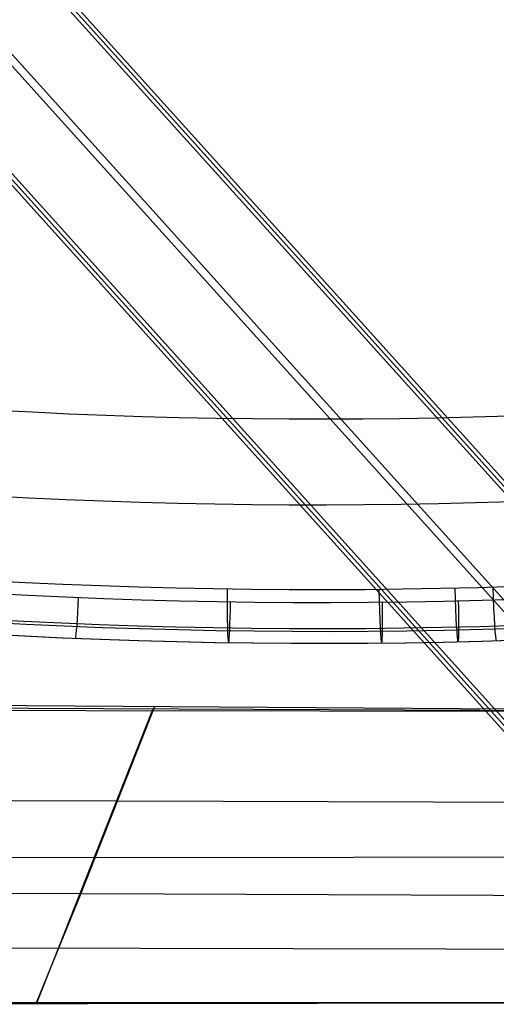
# Model space of a CAD drawing. Header units: millimetres. Extents: x -18.4 to 33.4, y -22 to 35.4.
# Tile 10 of 24: x 19 to 25.6, y -21.7 to -8.1. Entities that reach past the tile are written whole.
import ezdxf

# ---------------------------------------------------------------- set-up
doc = ezdxf.new("R2010")
doc.units = ezdxf.units.MM
doc.header["$MEASUREMENT"] = 0
doc.layers.add('Predefinito', color=7, linetype='Continuous', true_color=0x000000)

msp = doc.modelspace()

# ---------------------------------------------------------------- linework, layer by layer
at = {"layer": 'Predefinito'}
for p, q in [((28.794, -17.939, 1.032), (-10.136, 25.218, 0.005)), ((-9.985, 24.971, 2.76), (28.697, -17.911, 3.78)), ((28.608, -17.893, 6.529), (-9.842, 24.732, 5.515)), ((27.664, -18.328, 1.002), (-10.657, 24.154, -0.009)), ((27.484, -18.289, 6.499), (-10.405, 23.713, 5.5)), ((-11.682, 23.649, -0.036), (27.092, -19.335, 0.987)), ((27.024, -19.341, 3.736), (-11.577, 23.451, 2.718)), ((-11.479, 23.262, 5.472), (26.968, -19.359, 6.486)), ((19.851, -20.135, 25.198), (20.86, -17.581, 25.286)), ((20.86, -17.581, 25.286), (20.822, -17.641, 27.484)), ((20.822, -17.641, 27.484), (19.242, -21.64, 27.346)), ((19.242, -21.627, 26.946), (19.851, -20.135, 25.198)), ((19.242, -21.64, 27.346), (19.242, -21.627, 26.946))]:
    msp.add_line(p, q, dxfattribs=at)
at = {"layer": 'Predefinito', "extrusion": (-0.02615, -6.70595e-06, 0.999658)}
msp.add_lwpolyline([(21.652, 31.205), (21.651, 29.426), (21.666, 16.781), (21.665, 10.459), (21.568, 7.299), (21.479, 5.721), (21.358, 4.145), (21.202, 2.572), (21.01, 1.003), (20.779, -0.56), (20.645, -1.339), (20.494, -2.115), (20.323, -2.886), (20.129, -3.652), (20.021, -4.032), (19.906, -4.41), (19.782, -4.786), (19.65, -5.158), (19.509, -5.527), (19.357, -5.892), (19.195, -6.252), (19.022, -6.607), (18.931, -6.783), (18.836, -6.956), (18.739, -7.128), (18.639, -7.298), (18.535, -7.466), (18.428, -7.632), (18.317, -7.796), (18.204, -7.958), (18.086, -8.117), (17.965, -8.273), (17.841, -8.426), (17.713, -8.577), (17.582, -8.724), (17.447, -8.869), (17.309, -9.01), (17.167, -9.148), (17.023, -9.282), (16.875, -9.413), (16.724, -9.541), (16.57, -9.664), (16.413, -9.784), (16.253, -9.901), (16.091, -10.013), (15.925, -10.121), (15.758, -10.225), (15.587, -10.325), (15.414, -10.42), (15.239, -10.511), (15.061, -10.597), (14.881, -10.678), (14.699, -10.755), (14.514, -10.826), (14.328, -10.892), (14.14, -10.952), (13.95, -11.006), (13.759, -11.055), (13.566, -11.098), (13.372, -11.134), (13.177, -11.165), (12.981, -11.188), (12.882, -11.197), (12.784, -11.205), (12.685, -11.211), (12.586, -11.215), (12.488, -11.217), (12.389, -11.217), (12.29, -11.216), (12.191, -11.213), (12.093, -11.208), (11.994, -11.201), (11.896, -11.192), (11.798, -11.182), (11.7, -11.169), (11.602, -11.155), (11.505, -11.139), (11.408, -11.12), (11.31, -11.1), (11.213, -11.078), (11.116, -11.054), (11.02, -11.028), (10.925, -11), (10.83, -10.97), (10.735, -10.938), (10.642, -10.905)], dxfattribs=at)
at = {"layer": 'Predefinito', "extrusion": (-0.017454, 2.62662e-07, 0.999848)}
msp.add_lwpolyline([(17.643, 32.156), (17.643, 29.594), (17.617, 10.241), (17.512, 7.479), (17.421, 6.1), (17.296, 4.723), (17.131, 3.35), (17.031, 2.667), (16.916, 1.985), (16.786, 1.306), (16.639, 0.631), (16.473, -0.04), (16.286, -0.705), (16.078, -1.364), (15.965, -1.691), (15.847, -2.016), (15.723, -2.338), (15.593, -2.658), (15.456, -2.976), (15.314, -3.291), (15.166, -3.603), (15.011, -3.912), (14.851, -4.218), (14.684, -4.52), (14.51, -4.819), (14.329, -5.114), (14.142, -5.404), (13.947, -5.69), (13.745, -5.97), (13.536, -6.245), (13.318, -6.514), (13.093, -6.776), (12.86, -7.03), (12.618, -7.278), (12.494, -7.398), (12.368, -7.516), (12.24, -7.632), (12.11, -7.746), (11.978, -7.857), (11.843, -7.966), (11.707, -8.072), (11.568, -8.175), (11.428, -8.275), (11.285, -8.373), (11.141, -8.468), (10.994, -8.559), (10.821, -8.662)], dxfattribs=at)
at = {"layer": 'Predefinito', "extrusion": (-0.022106, -7.63506e-05, 0.999756)}
msp.add_lwpolyline([(19.753, 32.239), (19.743, 29.453), (19.696, 11.677), (19.617, 8.716), (19.547, 7.237), (19.45, 5.759), (19.322, 4.283), (19.158, 2.811), (18.955, 1.344), (18.835, 0.613), (18.7, -0.115), (18.547, -0.84), (18.374, -1.56), (18.278, -1.917), (18.177, -2.273), (18.068, -2.627), (17.953, -2.979), (17.831, -3.328), (17.7, -3.675), (17.562, -4.018), (17.415, -4.357), (17.259, -4.692), (17.094, -5.023), (16.919, -5.348), (16.735, -5.667), (16.54, -5.98), (16.336, -6.286), (16.121, -6.585), (16.011, -6.731), (15.897, -6.874), (15.781, -7.016), (15.663, -7.156), (15.542, -7.293), (15.419, -7.428), (15.294, -7.56), (15.166, -7.69), (15.036, -7.818), (14.904, -7.942), (14.77, -8.064), (14.633, -8.184), (14.494, -8.3), (14.353, -8.413), (14.21, -8.523), (14.065, -8.63), (13.918, -8.734), (13.769, -8.834), (13.617, -8.93), (13.464, -9.023), (13.309, -9.112), (13.152, -9.197), (12.993, -9.279), (12.833, -9.355), (12.671, -9.428), (12.508, -9.496), (12.373, -9.548), (12.238, -9.597), (12.101, -9.643), (11.964, -9.685), (11.827, -9.725), (11.689, -9.76), (11.55, -9.793), (11.411, -9.822)], dxfattribs=at)
at = {"layer": 'Predefinito'}
for points in [[(31.748, -17.643, 25.475), (29.16, -17.629, 25.43), (26.388, -17.614, 25.382), (9.813, -17.498, 25.096), (7.057, -17.38, 25.048), (5.682, -17.282, 25.025)], [(31.712, -17.643, 26.574), (29.137, -17.637, 26.529), (26.369, -17.629, 26.481), (9.786, -17.556, 26.193), (7.027, -17.445, 26.146), (5.649, -17.35, 26.122)], [(26.868, -18.896, 25.375), (26.134, -18.892, 25.36), (14.575, -18.853, 25.124), (8.799, -18.757, 25.007), (5.917, -18.605, 24.949)], [(31.593, -20.197, 25.471), (28.907, -20.184, 25.408), (10.803, -20.109, 24.989), (7.79, -20.019, 24.92), (6.286, -19.94, 24.885), (4.784, -19.833, 24.85)], [(31.176, -20.919, 26.36), (16.458, -20.889, 25.996), (10.283, -20.872, 25.844), (7.199, -20.777, 25.768), (5.658, -20.692, 25.73)], [(30.513, -21.642, 27.241), (28.722, -21.64, 27.194), (16.082, -21.643, 26.864), (9.764, -21.636, 26.699), (6.607, -21.536, 26.616), (5.03, -21.445, 26.575)], [(30.506, -21.643, 27.441), (28.721, -21.642, 27.394), (16.082, -21.652, 27.064), (9.764, -21.648, 26.898), (6.607, -21.549, 26.816), (5.03, -21.459, 26.774)]]:
    msp.add_polyline3d(points, dxfattribs=at)
at = {"layer": 'Predefinito', "extrusion": (-0.023333, -7.24378e-12, 0.999728)}
msp.add_arc((-65.898, 23.283, 8.168), 79.519, 338.66234, 1.9158, dxfattribs=at)
at = {"layer": 'Predefinito', "extrusion": (-0.023333, 9.16246e-12, 0.999728)}
msp.add_arc((-65.897, 23.285, 7.786), 80.697, 338.66385, 1.9109, dxfattribs=at)
at = {"layer": 'Predefinito', "extrusion": (-0.023333, -2.76178e-07, 0.999728)}
msp.add_arc((-65.897, 23.288, 7.408), 81.862, 338.66462, 1.90546, dxfattribs=at)
at = {"layer": 'Predefinito', "extrusion": (-0.023333, -1.37997e-11, 0.999728)}
msp.add_arc((-65.897, 23.298, 5.668), 82.039, 338.6655, 1.90464, dxfattribs=at)
at = {"layer": 'Predefinito', "extrusion": (-0.023333, 1.85283e-10, 0.999728)}
msp.add_arc((-65.897, 23.29, 7.041), 82.397, 338.66595, 1.90407, dxfattribs=at)
at = {"layer": 'Predefinito', "extrusion": (-0.023333, 1.34983e-11, 0.999728)}
msp.add_arc((-65.897, 23.297, 5.814), 82.436, 338.66598, 1.90365, dxfattribs=at)
at = {"layer": 'Predefinito', "extrusion": (-0.023333, 1.90825e-10, 0.999728)}
msp.add_arc((-65.897, 23.293, 6.468), 82.6, 338.66619, 1.90324, dxfattribs=at)
at = {"layer": 'Predefinito', "extrusion": (-0.023333, 1.35187e-11, 0.999728)}
msp.add_arc((-65.897, 23.294, 6.319), 82.6, 338.66618, 1.90325, dxfattribs=at)
at = {"layer": 'Predefinito', "extrusion": (-0.023333, -9.51602e-13, 0.999728)}
msp.add_arc((-65.897, 23.295, 6.168), 82.6, 338.66618, 1.90324, dxfattribs=at)
at = {"layer": 'Predefinito', "extrusion": (0.99945, -0.015429, 0.029362)}
msp.add_arc((-15.339, 6.292, 22.325), 1.013, 105.7217, 178.0253, dxfattribs=at)
at = {"layer": 'Predefinito', "extrusion": (0.999524, 0.009462, 0.029364)}
msp.add_arc((-15.911, 6.291, 24.016), 1.013, 105.6878, 177.9817, dxfattribs=at)
at = {"layer": 'Predefinito', "extrusion": (0.999331, 0.021811, 0.029359)}
msp.add_arc((-16.21, 6.291, 24.857), 1.013, 105.671, 177.9601, dxfattribs=at)
at = {"layer": 'Predefinito', "extrusion": (0.999178, 0.027959, 0.029355)}
msp.add_arc((-16.363, 6.291, 25.277), 1.013, 105.6627, 177.9494, dxfattribs=at)
at = {"layer": 'Predefinito', "extrusion": (0.998745, -0.040588, 0.029342)}
msp.add_arc((-15.283, 6.062, 20.62), 0.533, 183.546, 273.1484, dxfattribs=at)
at = {"layer": 'Predefinito', "extrusion": (0.999449, -0.015472, 0.029363)}
msp.add_arc((-15.818, 6.06, 22.322), 0.533, 183.5025, 273.1171, dxfattribs=at)
at = {"layer": 'Predefinito', "extrusion": (0.999524, 0.009425, 0.029365)}
msp.add_arc((-16.39, 6.059, 24.013), 0.533, 183.4593, 273.086, dxfattribs=at)
at = {"layer": 'Predefinito', "extrusion": (0.999332, 0.021781, 0.02936)}
msp.add_arc((-16.69, 6.059, 24.855), 0.533, 183.4379, 273.0706, dxfattribs=at)

doc.saveas('drawing.dxf')
